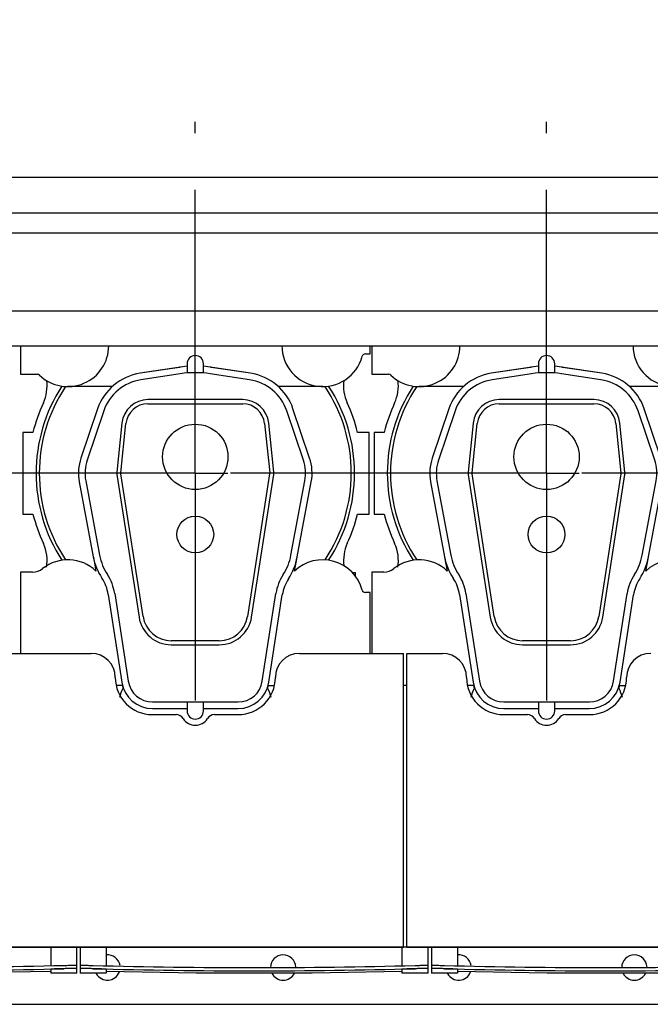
# Model space of a CAD drawing. Header units: millimetres. Extents: x 0 to 841, y 0 to 594.
# Tile 23 of 63: x 511 to 549, y 182 to 243. Entities that reach past the tile are written whole.
import ezdxf
from ezdxf.enums import TextEntityAlignment as Align

# ---------------------------------------------------------------- set-up
doc = ezdxf.new("R2010")
doc.units = ezdxf.units.MM
doc.header["$LTSCALE"] = 46.255
doc.linetypes.add('CENTER', pattern=[0.6, 0.375, -0.075, 0.075, -0.075])
doc.layers.get('0').update_dxf_attribs({"linetype": 'CONTINUOUS'})
for name, color, linetype in [('25007_210700_21_SIMPLE1_A_ABL457', 7, 'CONTINUOUS'), ('25007_210700_21_SIMPLE1_A_ABL462', 7, 'CONTINUOUS'), ('25007_210700_21_SIMPLE1_T1_A_PBL458', 7, 'CONTINUOUS'), ('25007_210700_21_SIMPLE1_T1_A_PBL463', 7, 'CONTINUOUS'), ('25007_210700_21_SIMPLE1_T2_A_PBL461', 7, 'CONTINUOUS'), ('25007_210700_21_SIMPLE1_T2_A_PBL470', 7, 'CONTINUOUS'), ('25087_000000_IMO-2_SKL_PBL456', 7, 'CONTINUOUS'), ('25087_000000_TLKGS_MARKETING_ABL430', 7, 'CONTINUOUS'), ('25087_030000_TLKGS_V_ABL439', 7, 'CONTINUOUS'), ('25087_100000_TLKGS_V_ABL440', 7, 'CONTINUOUS'), ('25087_111000_21_SIMPLE1_A_ABL441', 7, 'CONTINUOUS'), ('25087_111000_21_SIMPLE1_T1_A_PBL442', 7, 'CONTINUOUS'), ('25087_111000_21_SIMPLE1_T2_A_PBL459', 7, 'CONTINUOUS'), ('25087_111000_21_SIMPLE1_T2_A_PBL464', 7, 'CONTINUOUS'), ('25087_111200_24_SIMPLE1_T2_X_PBL454', 7, 'CONTINUOUS'), ('25087_111200_24_SIMPLE1_T3_X_PBL460', 7, 'CONTINUOUS'), ('25087_111200_24_SIMPLE1_T3_X_PBL465', 7, 'CONTINUOUS'), ('25087_111200_24_SIMPLE1_X_ABL443', 7, 'CONTINUOUS'), ('25087_171000_21_SIMPLE1_A_ABL448', 7, 'CONTINUOUS'), ('25087_171000_21_SIMPLE1_T1_A_PBL449', 7, 'CONTINUOUS'), ('25087_200000_TLKGS_V_ABL450', 7, 'CONTINUOUS'), ('25087_700000_TLKGS_V_ABL445', 7, 'CONTINUOUS'), ('25087_727000_27_SIMPLE1_B_ABL446', 7, 'CONTINUOUS'), ('25087_727000_27_SIMPLE1_T1_B_PBL447', 7, 'CONTINUOUS'), ('top_7_VBL429', 7, 'CONTINUOUS')]:
    doc.layers.add(name, color=color, linetype=linetype)
doc.styles.get("Standard").update_dxf_attribs({"font": 'txt', "width": 0.6})
doc.dimstyles.new('DIMSTYLE_2', dxfattribs={"dimtxt": 3.5, "dimasz": 3.5, "dimexe": 1.8, "dimexo": 0, "dimgap": 0.875, "dimtad": 1, "dimdec": 0, "dimlfac": 20, "dimdsep": 46, "dimtxsty": 'Standard', "dimblk": '_FILLED', "dimblk1": '_FILLED', "dimblk2": '_FILLED', "dimcen": 0.09, "dimadec": 0, "dimazin": 0, "dimtp": 2, "dimtm": 2, "dimtfac": 1, "dimtdec": 0, "dimtofl": 0, "dimtmove": 0, "dimatfit": 3, "dimldrblk": '_FILLED', "dimfxl": 1, "dimtolj": 1, "dimarcsym": 0})

# ---------------------------------------------------------------- blocks, each defined once
blk = doc.blocks.new('_FILLED')
at = {"color": 0, "linetype": 'ByBlock'}
blk.add_solid([(0, 0), (-1, 0.167), (-1, -0.167)], dxfattribs=at)
blk = doc.blocks.new('*D4')
at = {"color": 2, "linetype": 'Continuous'}
for p, q in [((466.4, 247.5), (466.4, 290.601)), ((758.097, 220.292), (758.097, 290.601)), ((466.4, 288.8), (612.249, 288.8)), ((758.097, 288.8), (612.249, 288.8))]:
    blk.add_line(p, q, dxfattribs=at)
at = {"color": 2, "linetype": 'Continuous', "xscale": 3.5, "yscale": 3.5, "zscale": 3.5, "rotation": 180}
blk.add_blockref('_FILLED', (466.4, 288.8), dxfattribs=at)
at = {"color": 2, "linetype": 'Continuous', "xscale": 3.5, "yscale": 3.5, "zscale": 3.5}
blk.add_blockref('_FILLED', (758.097, 288.8), dxfattribs=at)
at = {"color": 2, "linetype": 'Continuous', "width": 0.654762}
blk.add_text('5834', height=3.5, dxfattribs=at).set_placement((612.249, 289.675), align=Align.CENTER)
blk = doc.blocks.new('25087_111000_21_SIMPLE1_T1_A_PBL442', base_point=(578.375, 213.938))
at = {"layer": '25087_111000_21_SIMPLE1_T1_A_PBL442', "color": 7, "linetype": 'Continuous'}
for p, q in [((534.45, 186), (534.25, 186)), ((485.175, 182.5), (664.4, 182.5))]:
    blk.add_line(p, q, dxfattribs=at)
for centre, start, end in [((516.125, 184.75), 8.79843, 95.44876), ((526.875, 184.75), 2.40616, 179.0556), ((537.625, 184.75), 8.79843, 95.44876), ((548.375, 184.75), 2.40616, 179.0556), ((516.125, 184.75), 208.1676, 340.08426), ((526.875, 184.75), 206.80405, 333.19585), ((537.625, 184.75), 208.1676, 340.08426), ((548.375, 184.75), 206.80405, 333.19585)]:
    blk.add_arc(centre, 0.775, start, end, dxfattribs=at)
blk = doc.blocks.new('25087_111000_21_SIMPLE1_T2_A_PBL459', base_point=(521.55, 214.681))
at = {"layer": '25087_111000_21_SIMPLE1_T2_A_PBL459', "color": 7, "linetype": 'Continuous'}
for p, q in [((510.95, 217.5), (510.95, 212.5)), ((511.564, 217.5), (510.95, 217.5)), ((532.15, 217.5), (531.436, 217.5)), ((532.15, 212.5), (532.15, 217.5)), ((510.95, 212.5), (511.564, 212.5)), ((531.436, 212.5), (532.15, 212.5)), ((531.301, 208.9), (531.125, 208.9)), ((531.301, 208.688), (531.301, 208.9))]:
    blk.add_line(p, q, dxfattribs=at)
for centre, radius, start, end in [((509.928, 220.347), 2.502, 335.20087, 7.48968), ((533.074, 220.349), 2.505, 172.6385, 204.80488), ((521.5, 215), 10.245, 155.20087, 165.87669), ((521.5, 215), 10.245, 14.12331, 24.80488), ((521.5, 215), 10.245, 194.12331, 204.80442), ((521.5, 215), 10.245, 335.2611, 345.87669), ((509.926, 209.651), 2.505, 350.85272, 24.80442), ((533.098, 209.656), 2.524, 155.25929, 187.45184)]:
    blk.add_arc(centre, radius, start, end, dxfattribs=at)
blk = doc.blocks.new('25087_111000_21_SIMPLE1_T2_A_PBL464', base_point=(543.05, 214.681))
at = {"layer": '25087_111000_21_SIMPLE1_T2_A_PBL464', "color": 7, "linetype": 'Continuous'}
for p, q in [((532.45, 217.5), (532.45, 212.5)), ((533.064, 217.5), (532.45, 217.5)), ((553.65, 217.5), (552.936, 217.5)), ((553.65, 212.5), (553.65, 217.5)), ((532.45, 212.5), (533.064, 212.5)), ((552.936, 212.5), (553.65, 212.5)), ((552.801, 208.9), (552.625, 208.9)), ((552.801, 208.688), (552.801, 208.9))]:
    blk.add_line(p, q, dxfattribs=at)
for centre, radius, start, end in [((531.428, 220.347), 2.502, 335.20087, 7.48968), ((554.574, 220.349), 2.505, 172.6385, 204.80488), ((543, 215), 10.245, 155.20087, 165.87669), ((543, 215), 10.245, 14.12331, 24.80488), ((543, 215), 10.245, 194.12331, 204.80442), ((543, 215), 10.245, 335.2611, 345.87669), ((531.426, 209.651), 2.505, 350.85272, 24.80442), ((554.598, 209.656), 2.524, 155.25929, 187.45184)]:
    blk.add_arc(centre, radius, start, end, dxfattribs=at)
blk = doc.blocks.new('25087_111000_21_SIMPLE1_A_ABL441', base_point=(578.375, 213.938))
at = {"layer": '25087_111000_21_SIMPLE1_T1_A_PBL442'}
blk.add_blockref('25087_111000_21_SIMPLE1_T1_A_PBL442', (578.375, 213.938), dxfattribs=at)
at = {"layer": '25087_111000_21_SIMPLE1_T2_A_PBL459'}
blk.add_blockref('25087_111000_21_SIMPLE1_T2_A_PBL459', (521.55, 214.681), dxfattribs=at)
at = {"layer": '25087_111000_21_SIMPLE1_T2_A_PBL464'}
blk.add_blockref('25087_111000_21_SIMPLE1_T2_A_PBL464', (543.05, 214.681), dxfattribs=at)
blk = doc.blocks.new('25087_111200_24_SIMPLE1_T2_X_PBL454', base_point=(502.525, 185.2))
at = {"layer": '25087_111200_24_SIMPLE1_T2_X_PBL454', "color": 7, "linetype": 'Continuous'}
for p, q in [((492.95, 186), (492.95, 184.851)), ((494.55, 186), (494.55, 184.824)), ((512.65, 186), (512.65, 184.867)), ((514.25, 184.4), (514.25, 186)), ((490.8, 184.881), (490.8, 184.55)), ((490.8, 184.55), (492.95, 184.513)), ((491.6, 184.88), (493.75, 184.834)), ((493.75, 184.634), (491.6, 184.68)), ((492.95, 184.631), (492.95, 184.4)), ((494.55, 184.4), (492.95, 184.4)), ((494.55, 184.6), (494.55, 184.4)), ((512.65, 184.643), (512.65, 184.4)), ((514.25, 184.4), (512.65, 184.4)), ((513.45, 184.88), (513.5, 184.881)), ((513.5, 184.681), (513.45, 184.68)), ((514.25, 184.681), (514.25, 184.681))]:
    blk.add_line(p, q, dxfattribs=at)
blk.add_lwpolyline([(494.55, 184.486), (498.613, 184.417), (506.436, 184.417), (512.65, 184.523)], dxfattribs=at)
for radius, start, end in [(458.379, 268.9031, 271.36573), (458.579, 268.90358, 271.36514)]:
    blk.add_arc((502.525, 643.129), radius, start, end, dxfattribs=at)
for points, knots in [([(490.8, 184.881), (490.8, 184.883), (490.808, 184.883), (490.817, 184.885), (490.837, 184.886), (490.863, 184.887), (490.897, 184.888), (490.954, 184.888), (491.042, 184.889), (491.161, 184.888), (491.298, 184.886), (491.446, 184.884), (491.548, 184.881), (491.6, 184.88)], [0, 0, 0, 0, 0.005256, 0.019762, 0.04364, 0.0767, 0.118639, 0.16906, 0.293342, 0.444782, 0.617561, 0.805036, 1, 1, 1, 1]), ([(491.6, 184.68), (491.548, 184.681), (491.446, 184.684), (491.298, 184.686), (491.161, 184.688), (491.042, 184.688), (490.954, 184.688), (490.897, 184.687), (490.863, 184.687), (490.837, 184.686), (490.817, 184.685), (490.808, 184.683), (490.8, 184.682), (490.8, 184.681)], [0, 0, 0, 0, 0.194964, 0.382438, 0.555218, 0.706658, 0.83094, 0.881361, 0.9233, 0.95636, 0.980238, 0.994744, 1, 1, 1, 1]), ([(493.75, 184.634), (493.698, 184.635), (493.596, 184.637), (493.448, 184.638), (493.311, 184.639), (493.192, 184.64), (493.104, 184.639), (493.047, 184.638), (493.013, 184.637), (492.987, 184.636), (492.967, 184.635), (492.958, 184.633), (492.95, 184.632), (492.95, 184.631)], [0, 0, 0, 0, 0.194959, 0.382428, 0.5552, 0.706633, 0.830911, 0.881332, 0.923273, 0.956337, 0.980221, 0.994735, 1, 1, 1, 1]), ([(494.55, 184.6), (494.55, 184.602), (494.542, 184.603), (494.533, 184.605), (494.513, 184.607), (494.487, 184.609), (494.453, 184.611), (494.396, 184.614), (494.308, 184.618), (494.189, 184.623), (494.052, 184.627), (493.904, 184.631), (493.802, 184.633), (493.75, 184.634)], [0, 0, 0, 0, 0.00534, 0.01993, 0.043881, 0.077002, 0.118985, 0.169434, 0.29372, 0.445107, 0.617793, 0.805154, 1, 1, 1, 1]), ([(513.45, 184.68), (513.398, 184.679), (513.296, 184.676), (513.148, 184.672), (513.011, 184.667), (512.892, 184.662), (512.804, 184.657), (512.747, 184.654), (512.713, 184.652), (512.687, 184.649), (512.667, 184.647), (512.658, 184.645), (512.65, 184.644), (512.65, 184.643)], [0, 0, 0, 0, 0.194822, 0.382164, 0.554836, 0.706219, 0.830512, 0.880967, 0.922958, 0.956088, 0.98005, 0.994651, 1, 1, 1, 1]), ([(514.25, 184.681), (514.25, 184.683), (514.242, 184.683), (514.233, 184.685), (514.212, 184.686), (514.186, 184.687), (514.152, 184.687), (514.095, 184.688), (514.008, 184.688), (513.888, 184.688), (513.752, 184.686), (513.604, 184.684), (513.502, 184.681), (513.45, 184.68)], [0, 0, 0, 0, 0.005495, 0.020225, 0.04429, 0.077497, 0.119544, 0.170033, 0.294337, 0.445662, 0.618214, 0.805383, 1, 1, 1, 1]), ([(513.5, 184.881), (513.549, 184.883), (513.644, 184.885), (513.783, 184.887), (513.911, 184.889), (514.024, 184.889), (514.105, 184.889), (514.159, 184.888), (514.191, 184.888), (514.215, 184.887), (514.234, 184.886), (514.243, 184.884), (514.25, 184.884), (514.25, 184.882)], [0, 0, 0, 0, 0.194963, 0.382436, 0.555214, 0.706654, 0.830935, 0.881356, 0.923295, 0.956355, 0.980233, 0.99474, 1, 1, 1, 1]), ([(514.25, 184.682), (514.25, 184.683), (514.243, 184.684), (514.234, 184.686), (514.215, 184.686), (514.191, 184.688), (514.159, 184.688), (514.105, 184.689), (514.024, 184.689), (513.911, 184.688), (513.783, 184.687), (513.644, 184.685), (513.549, 184.682), (513.5, 184.681)], [0, 0, 0, 0, 0.005259, 0.019767, 0.043645, 0.076705, 0.118644, 0.169065, 0.293346, 0.444785, 0.617563, 0.805037, 1, 1, 1, 1])]:
    blk.add_open_spline(points, degree=3, knots=knots, dxfattribs=at)
blk = doc.blocks.new('25087_111200_24_SIMPLE1_T3_X_PBL460', base_point=(525.1, 185.2))
at = {"layer": '25087_111200_24_SIMPLE1_T3_X_PBL460', "color": 7, "linetype": 'Continuous'}
for p, q in [((514.45, 186), (514.45, 184.4)), ((516.05, 186), (516.05, 184.863)), ((534.15, 186), (534.15, 184.863)), ((535.75, 184.4), (535.75, 186)), ((514.45, 184.681), (514.45, 184.681)), ((516.05, 184.4), (514.45, 184.4)), ((515.2, 184.88), (515.25, 184.878)), ((515.25, 184.678), (515.2, 184.679)), ((516.05, 184.639), (516.05, 184.4)), ((534.15, 184.639), (534.15, 184.4)), ((535.75, 184.4), (534.15, 184.4)), ((534.95, 184.878), (535, 184.88)), ((535, 184.679), (534.95, 184.678)), ((535.75, 184.681), (535.75, 184.681))]:
    blk.add_line(p, q, dxfattribs=at)
blk.add_lwpolyline([(516.05, 184.52), (521.547, 184.417), (528.653, 184.417), (534.15, 184.52)], dxfattribs=at)
for radius, start, end in [(378.214, 268.50765, 271.49235), (378.414, 268.50844, 271.49156)]:
    blk.add_arc((525.1, 562.964), radius, start, end, dxfattribs=at)
for points, knots in [([(514.45, 184.882), (514.45, 184.884), (514.457, 184.884), (514.466, 184.886), (514.485, 184.886), (514.509, 184.887), (514.541, 184.888), (514.595, 184.889), (514.676, 184.889), (514.789, 184.888), (514.917, 184.886), (515.056, 184.883), (515.151, 184.881), (515.2, 184.88)], [0, 0, 0, 0, 0.005255, 0.019758, 0.043633, 0.076691, 0.118629, 0.16905, 0.293333, 0.444777, 0.617559, 0.805035, 1, 1, 1, 1]), ([(515.2, 184.679), (515.151, 184.681), (515.056, 184.683), (514.917, 184.686), (514.789, 184.688), (514.676, 184.689), (514.595, 184.689), (514.541, 184.688), (514.509, 184.687), (514.485, 184.686), (514.466, 184.686), (514.457, 184.684), (514.45, 184.683), (514.45, 184.682)], [0, 0, 0, 0, 0.194964, 0.38244, 0.555223, 0.706666, 0.83095, 0.881371, 0.92331, 0.956368, 0.980242, 0.994746, 1, 1, 1, 1]), ([(515.25, 184.678), (515.198, 184.68), (515.096, 184.682), (514.948, 184.685), (514.812, 184.687), (514.692, 184.688), (514.605, 184.688), (514.548, 184.687), (514.514, 184.687), (514.488, 184.685), (514.467, 184.685), (514.458, 184.683), (514.45, 184.682), (514.45, 184.681)], [0, 0, 0, 0, 0.194623, 0.381798, 0.554357, 0.705687, 0.829993, 0.880481, 0.922526, 0.95573, 0.979789, 0.994513, 1, 1, 1, 1]), ([(516.05, 184.639), (516.05, 184.641), (516.042, 184.642), (516.033, 184.644), (516.013, 184.646), (515.987, 184.648), (515.953, 184.651), (515.896, 184.654), (515.808, 184.659), (515.689, 184.664), (515.552, 184.669), (515.404, 184.674), (515.302, 184.677), (515.25, 184.678)], [0, 0, 0, 0, 0.005353, 0.019958, 0.043924, 0.077058, 0.119053, 0.169511, 0.293806, 0.445188, 0.617855, 0.805188, 1, 1, 1, 1]), ([(534.95, 184.678), (534.898, 184.677), (534.796, 184.674), (534.648, 184.669), (534.511, 184.664), (534.392, 184.659), (534.304, 184.654), (534.247, 184.651), (534.213, 184.648), (534.187, 184.646), (534.167, 184.644), (534.158, 184.642), (534.15, 184.641), (534.15, 184.639)], [0, 0, 0, 0, 0.194812, 0.382145, 0.554812, 0.706194, 0.830489, 0.880947, 0.922942, 0.956076, 0.980042, 0.994647, 1, 1, 1, 1]), ([(535.75, 184.681), (535.75, 184.682), (535.742, 184.683), (535.733, 184.685), (535.712, 184.685), (535.686, 184.687), (535.652, 184.687), (535.595, 184.688), (535.508, 184.688), (535.388, 184.687), (535.252, 184.685), (535.104, 184.682), (535.002, 184.68), (534.95, 184.678)], [0, 0, 0, 0, 0.005487, 0.020211, 0.04427, 0.077474, 0.119519, 0.170007, 0.294313, 0.445643, 0.618202, 0.805377, 1, 1, 1, 1]), ([(535, 184.88), (535.049, 184.881), (535.144, 184.883), (535.283, 184.886), (535.411, 184.888), (535.524, 184.889), (535.605, 184.889), (535.659, 184.888), (535.691, 184.887), (535.715, 184.886), (535.734, 184.886), (535.743, 184.884), (535.75, 184.884), (535.75, 184.882)], [0, 0, 0, 0, 0.194964, 0.38244, 0.555222, 0.706666, 0.83095, 0.881371, 0.923309, 0.956367, 0.980242, 0.994745, 1, 1, 1, 1]), ([(535.746, 184.684), (535.737, 184.685), (535.711, 184.687), (535.63, 184.689), (535.48, 184.688), (535.257, 184.686), (535.09, 184.682), (535, 184.679)], [0, 0, 0, 0, 0.03599, 0.104167, 0.327214, 0.63967, 1, 1, 1, 1]), ([(535.75, 184.682), (535.75, 184.683), (535.748, 184.683), (535.747, 184.684), (535.746, 184.684)], [0, 0, 0, 0, 0.29739, 1, 1, 1, 1])]:
    blk.add_open_spline(points, degree=3, knots=knots, dxfattribs=at)
blk = doc.blocks.new('25087_111200_24_SIMPLE1_T3_X_PBL465', base_point=(546.6, 185.2))
at = {"layer": '25087_111200_24_SIMPLE1_T3_X_PBL465', "color": 7, "linetype": 'Continuous'}
for p, q in [((535.95, 186), (535.95, 184.4)), ((537.55, 186), (537.55, 184.863)), ((555.65, 186), (555.65, 184.863)), ((557.25, 184.4), (557.25, 186)), ((535.95, 184.681), (535.95, 184.681)), ((537.55, 184.4), (535.95, 184.4)), ((536.7, 184.88), (536.75, 184.878)), ((536.75, 184.678), (536.7, 184.679)), ((537.55, 184.639), (537.55, 184.4)), ((555.65, 184.639), (555.65, 184.4)), ((557.25, 184.4), (555.65, 184.4)), ((556.45, 184.878), (556.5, 184.88)), ((556.5, 184.679), (556.45, 184.678)), ((557.25, 184.681), (557.25, 184.681))]:
    blk.add_line(p, q, dxfattribs=at)
blk.add_lwpolyline([(537.55, 184.52), (543.047, 184.417), (550.153, 184.417), (555.65, 184.52)], dxfattribs=at)
for radius, start, end in [(378.214, 268.50765, 271.49235), (378.414, 268.50844, 271.49156)]:
    blk.add_arc((546.6, 562.964), radius, start, end, dxfattribs=at)
for points, knots in [([(535.95, 184.882), (535.95, 184.884), (535.957, 184.884), (535.966, 184.886), (535.985, 184.886), (536.009, 184.887), (536.041, 184.888), (536.095, 184.889), (536.176, 184.889), (536.289, 184.888), (536.417, 184.886), (536.556, 184.883), (536.651, 184.881), (536.7, 184.88)], [0, 0, 0, 0, 0.005255, 0.019758, 0.043633, 0.076691, 0.118629, 0.16905, 0.293333, 0.444777, 0.617559, 0.805035, 1, 1, 1, 1]), ([(536.7, 184.679), (536.651, 184.681), (536.556, 184.683), (536.417, 184.686), (536.289, 184.688), (536.176, 184.689), (536.095, 184.689), (536.041, 184.688), (536.009, 184.687), (535.985, 184.686), (535.966, 184.686), (535.957, 184.684), (535.95, 184.683), (535.95, 184.682)], [0, 0, 0, 0, 0.194964, 0.38244, 0.555223, 0.706666, 0.83095, 0.881371, 0.92331, 0.956368, 0.980242, 0.994746, 1, 1, 1, 1]), ([(536.75, 184.678), (536.698, 184.68), (536.596, 184.682), (536.448, 184.685), (536.312, 184.687), (536.192, 184.688), (536.105, 184.688), (536.048, 184.687), (536.014, 184.687), (535.988, 184.685), (535.967, 184.685), (535.958, 184.683), (535.95, 184.682), (535.95, 184.681)], [0, 0, 0, 0, 0.194623, 0.381798, 0.554357, 0.705687, 0.829993, 0.880481, 0.922526, 0.95573, 0.979789, 0.994513, 1, 1, 1, 1]), ([(537.55, 184.639), (537.55, 184.641), (537.542, 184.642), (537.533, 184.644), (537.513, 184.646), (537.487, 184.648), (537.453, 184.651), (537.396, 184.654), (537.308, 184.659), (537.189, 184.664), (537.052, 184.669), (536.904, 184.674), (536.802, 184.677), (536.75, 184.678)], [0, 0, 0, 0, 0.005353, 0.019958, 0.043924, 0.077058, 0.119053, 0.169511, 0.293806, 0.445188, 0.617855, 0.805188, 1, 1, 1, 1]), ([(556.45, 184.678), (556.398, 184.677), (556.296, 184.674), (556.148, 184.669), (556.011, 184.664), (555.892, 184.659), (555.804, 184.654), (555.747, 184.651), (555.713, 184.648), (555.687, 184.646), (555.667, 184.644), (555.658, 184.642), (555.65, 184.641), (555.65, 184.639)], [0, 0, 0, 0, 0.194812, 0.382145, 0.554812, 0.706194, 0.830489, 0.880947, 0.922942, 0.956076, 0.980042, 0.994647, 1, 1, 1, 1]), ([(557.25, 184.681), (557.25, 184.682), (557.242, 184.683), (557.233, 184.685), (557.212, 184.685), (557.186, 184.687), (557.152, 184.687), (557.095, 184.688), (557.008, 184.688), (556.888, 184.687), (556.752, 184.685), (556.604, 184.682), (556.502, 184.68), (556.45, 184.678)], [0, 0, 0, 0, 0.005487, 0.020211, 0.04427, 0.077474, 0.119519, 0.170007, 0.294313, 0.445643, 0.618202, 0.805377, 1, 1, 1, 1]), ([(556.5, 184.88), (556.549, 184.881), (556.644, 184.883), (556.783, 184.886), (556.911, 184.888), (557.024, 184.889), (557.105, 184.889), (557.159, 184.888), (557.191, 184.887), (557.215, 184.886), (557.234, 184.886), (557.243, 184.884), (557.25, 184.884), (557.25, 184.882)], [0, 0, 0, 0, 0.194964, 0.38244, 0.555222, 0.706666, 0.83095, 0.881371, 0.923309, 0.956367, 0.980242, 0.994745, 1, 1, 1, 1]), ([(557.246, 184.684), (557.237, 184.685), (557.211, 184.687), (557.13, 184.689), (556.98, 184.688), (556.757, 184.686), (556.59, 184.682), (556.5, 184.679)], [0, 0, 0, 0, 0.03599, 0.104167, 0.327214, 0.63967, 1, 1, 1, 1]), ([(557.25, 184.682), (557.25, 184.683), (557.248, 184.683), (557.247, 184.684), (557.246, 184.684)], [0, 0, 0, 0, 0.29739, 1, 1, 1, 1])]:
    blk.add_open_spline(points, degree=3, knots=knots, dxfattribs=at)
blk = doc.blocks.new('25087_111200_24_SIMPLE1_X_ABL443', base_point=(579.212, 192.95))
at = {"layer": '25087_111200_24_SIMPLE1_T2_X_PBL454'}
blk.add_blockref('25087_111200_24_SIMPLE1_T2_X_PBL454', (502.525, 185.2), dxfattribs=at)
at = {"layer": '25087_111200_24_SIMPLE1_T3_X_PBL460'}
blk.add_blockref('25087_111200_24_SIMPLE1_T3_X_PBL460', (525.1, 185.2), dxfattribs=at)
at = {"layer": '25087_111200_24_SIMPLE1_T3_X_PBL465'}
blk.add_blockref('25087_111200_24_SIMPLE1_T3_X_PBL465', (546.6, 185.2), dxfattribs=at)
blk = doc.blocks.new('25087_171000_21_SIMPLE1_T1_A_PBL449', base_point=(577.375, 197.512))
at = {"layer": '25087_171000_21_SIMPLE1_T1_A_PBL449', "color": 7, "linetype": 'Continuous'}
for p, q in [((506.375, 203.975), (515.125, 203.975)), ((527.875, 203.975), (534.25, 203.975)), ((534.25, 186), (534.25, 203.975)), ((534.45, 186), (534.45, 203.975)), ((534.45, 203.975), (536.625, 203.975)), ((518.875, 200.225), (520.332, 200.225)), ((522.668, 200.225), (524.125, 200.225)), ((540.375, 200.225), (541.832, 200.225)), ((544.168, 200.225), (545.625, 200.225)), ((534.25, 186), (488.65, 186)), ((488.65, 186), (534.25, 186)), ((577.25, 186), (534.45, 186)), ((534.45, 186), (577.25, 186))]:
    blk.add_line(p, q, dxfattribs=at)
for centre, radius, start, end in [((515.125, 202.5), 1.475, 0, 90), ((527.875, 202.5), 1.475, 90, 180), ((536.625, 202.5), 1.475, 0, 90), ((549.375, 202.5), 1.475, 90, 180), ((518.875, 202.5), 2.275, 180, 270), ((524.125, 202.5), 2.275, 270, 360), ((540.375, 202.5), 2.275, 180, 270), ((545.625, 202.5), 2.275, 270, 360), ((520.332, 199.725), 0.5, 31.82137, 90), ((522.668, 199.725), 0.5, 90, 148.17863), ((541.832, 199.725), 0.5, 31.82137, 90), ((544.168, 199.725), 0.5, 90, 148.17863), ((521.5, 200.45), 0.875, 211.82137, 328.17863), ((543, 200.45), 0.875, 211.82137, 328.17863)]:
    blk.add_arc(centre, radius, start, end, dxfattribs=at)
blk = doc.blocks.new('25087_171000_21_SIMPLE1_A_ABL448', base_point=(577.375, 197.262))
at = {"layer": '25087_171000_21_SIMPLE1_T1_A_PBL449'}
blk.add_blockref('25087_171000_21_SIMPLE1_T1_A_PBL449', (577.375, 197.512), dxfattribs=at)
blk = doc.blocks.new('25087_100000_TLKGS_V_ABL440', base_point=(579.425, 212.562))
at = {"layer": '25087_111000_21_SIMPLE1_A_ABL441'}
blk.add_blockref('25087_111000_21_SIMPLE1_A_ABL441', (578.375, 213.938), dxfattribs=at)
at = {"layer": '25087_111200_24_SIMPLE1_X_ABL443'}
blk.add_blockref('25087_111200_24_SIMPLE1_X_ABL443', (579.212, 192.95), dxfattribs=at)
at = {"layer": '25087_171000_21_SIMPLE1_A_ABL448'}
blk.add_blockref('25087_171000_21_SIMPLE1_A_ABL448', (577.375, 197.262), dxfattribs=at)
blk = doc.blocks.new('25087_727000_27_SIMPLE1_T1_B_PBL447', base_point=(609.782, 249.476))
at = {"layer": '25087_727000_27_SIMPLE1_T1_B_PBL447', "color": 7, "linetype": 'Continuous'}
for p, q in [((485.4, 233.115), (662.568, 233.115)), ((485.4, 230.934), (662.568, 230.934)), ((485.4, 229.713), (662.568, 229.713)), ((662.568, 224.918), (487.65, 224.918)), ((487.65, 222.802), (663.075, 222.802))]:
    blk.add_line(p, q, dxfattribs=at)
blk = doc.blocks.new('25087_727000_27_SIMPLE1_B_ABL446', base_point=(609.782, 249.476))
at = {"layer": '25087_727000_27_SIMPLE1_T1_B_PBL447'}
blk.add_blockref('25087_727000_27_SIMPLE1_T1_B_PBL447', (609.782, 249.476), dxfattribs=at)
blk = doc.blocks.new('25087_700000_TLKGS_V_ABL445', base_point=(609.782, 249.476))
at = {"layer": '25087_727000_27_SIMPLE1_B_ABL446'}
blk.add_blockref('25087_727000_27_SIMPLE1_B_ABL446', (609.782, 249.476), dxfattribs=at)
blk = doc.blocks.new('25007_210700_21_SIMPLE1_T1_A_PBL458', base_point=(521.5, 213.025))
at = {"layer": '25007_210700_21_SIMPLE1_T1_A_PBL458', "color": 7, "linetype": 'Continuous'}
for p, q in [((510.8, 222.802), (510.8, 221.05)), ((532.2, 222.3), (532.2, 222.802)), ((531.908, 222.3), (532.2, 222.3)), ((520.523, 221.477), (518.12, 221.114)), ((524.88, 221.114), (522.477, 221.477)), ((510.8, 221.05), (511.833, 221.05)), ((516.409, 220.3), (513.7, 220.3)), ((529.3, 220.3), (526.591, 220.3)), ((515.263, 209.854), (515.421, 209.014)), ((527.579, 209.014), (527.737, 209.854)), ((510.8, 208.95), (510.8, 203.975)), ((511.535, 208.95), (510.8, 208.95)), ((532.2, 207.7), (531.908, 207.7)), ((532.2, 203.975), (532.2, 207.7)), ((517.035, 202), (516.657, 202)), ((517.035, 202), (517.061, 201.827)), ((525.939, 201.827), (525.965, 202)), ((525.965, 202), (526.343, 202))]:
    blk.add_line(p, q, dxfattribs=at)
for centre, radius, start, end in [((513.7, 222.8), 2.5, 226.23826, 0.03673), ((529.3, 222.8), 2.5, 179.81606, 344.97389), ((531.908, 222.1), 0.2, 90, 164.97389), ((521.5, 215), 6.55, 98.176, 98.57538), ((521.5, 215), 6.55, 81.42462, 81.824), ((511.833, 220.85), 0.2, 46.23826, 90), ((521.5, 215), 9.747, 146.8737, 213.1263), ((521.5, 215), 9.55, 146.26282, 213.73718), ((521.5, 215), 9.55, 326.26282, 33.73718), ((521.5, 215), 9.747, 326.8737, 33.1263), ((513.7, 207.2), 2.5, 46.51027, 128.21321), ((529.3, 207.2), 2.5, 15.02611, 133.48973), ((511.535, 209.95), 1, 270, 308.21321), ((531.908, 207.9), 0.2, 195.02611, 270), ((519.15, 200.75), 2.35, 152.71328, 166.99029), ((523.85, 200.75), 2.35, 13.00971, 27.28672)]:
    blk.add_arc(centre, radius, start, end, dxfattribs=at)
blk = doc.blocks.new('25007_210700_21_SIMPLE1_T2_A_PBL461', base_point=(521.5, 211.075))
at = {"layer": '25007_210700_21_SIMPLE1_T2_A_PBL461', "color": 7, "linetype": 'Continuous'}
for p, q in [((521, 221.545), (518.12, 221.114)), ((521, 221.7), (521, 221.13)), ((522, 221.13), (522, 221.7)), ((524.88, 221.114), (522, 221.545)), ((520.583, 221.081), (518.175, 220.718)), ((524.825, 220.718), (522.417, 221.081)), ((524.4, 219.5), (518.6, 219.5)), ((515.521, 218.941), (514.503, 215.929)), ((515.9, 218.813), (514.882, 215.801)), ((518.6, 219.25), (524.4, 219.25)), ((528.118, 215.801), (527.1, 218.813)), ((528.497, 215.929), (527.479, 218.941)), ((517.008, 218.064), (516.699, 215.057)), ((516.948, 215.031), (517.257, 218.038)), ((525.743, 218.038), (526.052, 215.031)), ((526.301, 215.057), (525.992, 218.064)), ((514.793, 214.541), (515.645, 209.978)), ((516.703, 214.915), (518.055, 206.194)), ((518.302, 206.232), (516.95, 214.953)), ((526.05, 214.953), (524.698, 206.232)), ((524.945, 206.194), (526.297, 214.915)), ((527.355, 209.978), (528.207, 214.541)), ((514.399, 214.467), (515.258, 209.874)), ((527.742, 209.874), (528.601, 214.467)), ((516.17, 207.583), (517.002, 202.209)), ((516.565, 207.644), (517.398, 202.27)), ((525.602, 202.27), (526.435, 207.644)), ((525.998, 202.209), (526.826, 207.554)), ((522.969, 204.75), (520.031, 204.75)), ((520.031, 204.5), (522.969, 204.5)), ((518.88, 201), (524.12, 201)), ((521, 201), (521, 200.45)), ((522, 200.45), (522, 201)), ((518.88, 200.6), (521, 200.6)), ((522, 200.6), (524.12, 200.6))]:
    blk.add_line(p, q, dxfattribs=at)
for centre, radius in [((521.5, 216), 2), ((521.5, 211.25), 1.125)]:
    blk.add_circle(centre, radius, dxfattribs=at)
for centre, radius, start, end in [((521.5, 221.7), 0.5, 0, 180), ((521.5, 215), 6.15, 81.42462, 98.57538), ((518.6, 217.9), 3.25, 98.5, 161.31881), ((518.6, 217.9), 2.85, 98.57538, 161.31881), ((524.4, 217.9), 2.85, 18.68119, 81.42462), ((524.4, 217.9), 3.25, 18.68119, 81.5), ((518.6, 217.9), 1.6, 90, 174.12748), ((524.4, 217.9), 1.6, 5.87252, 90), ((518.6, 217.9), 1.35, 90, 174.12748), ((524.4, 217.9), 1.35, 5.87252, 90), ((517.25, 215), 2.9, 161.31881, 190.586), ((517.25, 215), 2.5, 161.31881, 190.58621), ((525.75, 215), 2.5, 349.41379, 18.68119), ((525.75, 215), 2.9, 349.414, 18.68119), ((517.25, 215), 0.554, 174.12748, 188.81041), ((517.25, 215), 0.304, 174.12748, 188.81041), ((525.75, 215), 0.304, 351.18959, 5.87252), ((525.75, 215), 0.554, 351.18959, 5.87252), ((518.694, 210.516), 3.496, 190.586, 213.58336), ((518.84, 210.575), 3.25, 190.58621, 213.28949), ((524.16, 210.575), 3.25, 326.71051, 349.41379), ((524.154, 210.544), 3.65, 326.73424, 349.414), ((513.7, 207.2), 2.499, 8.81041, 33.58336), ((513.7, 207.2), 2.899, 8.81041, 33.28949), ((529.3, 207.2), 2.899, 146.71051, 171.18959), ((529.297, 207.171), 2.5, 146.73424, 171.18959), ((520.031, 206.5), 2, 188.81041, 270), ((520.031, 206.5), 1.75, 188.81041, 270), ((522.969, 206.5), 1.75, 270, 351.18959), ((522.969, 206.5), 2, 270, 351.18959), ((518.88, 202.5), 1.9, 188.81041, 270), ((518.88, 202.5), 1.5, 188.81041, 270), ((524.12, 202.5), 1.5, 270, 351.18959), ((524.12, 202.5), 1.9, 270, 351.18959), ((521.5, 200.45), 0.5, 180, 360)]:
    blk.add_arc(centre, radius, start, end, dxfattribs=at)
blk = doc.blocks.new('25007_210700_21_SIMPLE1_A_ABL457', base_point=(521.5, 212.875))
at = {"layer": '25007_210700_21_SIMPLE1_T1_A_PBL458'}
blk.add_blockref('25007_210700_21_SIMPLE1_T1_A_PBL458', (521.5, 213.025), dxfattribs=at)
at = {"layer": '25007_210700_21_SIMPLE1_T2_A_PBL461'}
blk.add_blockref('25007_210700_21_SIMPLE1_T2_A_PBL461', (521.5, 211.075), dxfattribs=at)
blk = doc.blocks.new('25007_210700_21_SIMPLE1_T1_A_PBL463', base_point=(543, 213.025))
at = {"layer": '25007_210700_21_SIMPLE1_T1_A_PBL463', "color": 7, "linetype": 'Continuous'}
for p, q in [((532.3, 222.802), (532.3, 221.05)), ((553.7, 222.3), (553.7, 222.802)), ((553.408, 222.3), (553.7, 222.3)), ((542.023, 221.477), (539.62, 221.114)), ((546.38, 221.114), (543.977, 221.477)), ((532.3, 221.05), (533.333, 221.05)), ((537.909, 220.3), (535.2, 220.3)), ((550.8, 220.3), (548.091, 220.3)), ((536.763, 209.854), (536.921, 209.014)), ((549.079, 209.014), (549.237, 209.854)), ((532.3, 208.95), (532.3, 203.975)), ((533.035, 208.95), (532.3, 208.95)), ((553.7, 207.7), (553.408, 207.7)), ((553.7, 203.975), (553.7, 207.7)), ((534.45, 202), (534.25, 202)), ((538.535, 202), (538.157, 202)), ((538.535, 202), (538.561, 201.827)), ((547.439, 201.827), (547.465, 202)), ((547.465, 202), (547.843, 202))]:
    blk.add_line(p, q, dxfattribs=at)
for centre, radius, start, end in [((535.2, 222.8), 2.5, 226.23826, 0.03673), ((550.8, 222.8), 2.5, 179.81606, 344.97389), ((553.408, 222.1), 0.2, 90, 164.97389), ((543, 215), 6.55, 98.176, 98.57538), ((543, 215), 6.55, 81.42462, 81.824), ((533.333, 220.85), 0.2, 46.23826, 90), ((543, 215), 9.747, 146.8737, 213.1263), ((543, 215), 9.55, 146.26282, 213.73718), ((543, 215), 9.55, 326.26282, 33.73718), ((543, 215), 9.747, 326.8737, 33.1263), ((535.2, 207.2), 2.5, 46.51027, 128.21321), ((550.8, 207.2), 2.5, 15.02611, 133.48973), ((533.035, 209.95), 1, 270, 308.21321), ((553.408, 207.9), 0.2, 195.02611, 270), ((540.65, 200.75), 2.35, 152.71328, 166.99029), ((545.35, 200.75), 2.35, 13.00971, 27.28672)]:
    blk.add_arc(centre, radius, start, end, dxfattribs=at)
blk = doc.blocks.new('25007_210700_21_SIMPLE1_T2_A_PBL470', base_point=(543, 211.075))
at = {"layer": '25007_210700_21_SIMPLE1_T2_A_PBL470', "color": 7, "linetype": 'Continuous'}
for p, q in [((542.5, 221.545), (539.62, 221.114)), ((542.5, 221.7), (542.5, 221.13)), ((543.5, 221.13), (543.5, 221.7)), ((546.38, 221.114), (543.5, 221.545)), ((542.083, 221.081), (539.675, 220.718)), ((546.325, 220.718), (543.917, 221.081)), ((545.9, 219.5), (540.1, 219.5)), ((537.021, 218.941), (536.003, 215.929)), ((537.4, 218.813), (536.382, 215.801)), ((540.1, 219.25), (545.9, 219.25)), ((549.618, 215.801), (548.6, 218.813)), ((549.997, 215.929), (548.979, 218.941)), ((538.508, 218.064), (538.199, 215.057)), ((538.448, 215.031), (538.757, 218.038)), ((547.243, 218.038), (547.552, 215.031)), ((547.801, 215.057), (547.492, 218.064)), ((536.293, 214.541), (537.145, 209.978)), ((538.203, 214.915), (539.555, 206.194)), ((539.802, 206.232), (538.45, 214.953)), ((547.55, 214.953), (546.198, 206.232)), ((546.445, 206.194), (547.797, 214.915)), ((548.855, 209.978), (549.707, 214.541)), ((535.899, 214.467), (536.758, 209.874)), ((549.242, 209.874), (550.101, 214.467)), ((537.67, 207.583), (538.502, 202.209)), ((538.065, 207.644), (538.898, 202.27)), ((547.102, 202.27), (547.935, 207.644)), ((547.498, 202.209), (548.326, 207.554)), ((544.469, 204.75), (541.531, 204.75)), ((541.531, 204.5), (544.469, 204.5)), ((540.38, 201), (545.62, 201)), ((542.5, 201), (542.5, 200.45)), ((543.5, 200.45), (543.5, 201)), ((540.38, 200.6), (542.5, 200.6)), ((543.5, 200.6), (545.62, 200.6))]:
    blk.add_line(p, q, dxfattribs=at)
for centre, radius in [((543, 216), 2), ((543, 211.25), 1.125)]:
    blk.add_circle(centre, radius, dxfattribs=at)
for centre, radius, start, end in [((543, 221.7), 0.5, 0, 180), ((543, 215), 6.15, 81.42462, 98.57538), ((540.1, 217.9), 3.25, 98.5, 161.31881), ((540.1, 217.9), 2.85, 98.57538, 161.31881), ((545.9, 217.9), 2.85, 18.68119, 81.42462), ((545.9, 217.9), 3.25, 18.68119, 81.5), ((540.1, 217.9), 1.6, 90, 174.12748), ((545.9, 217.9), 1.6, 5.87252, 90), ((540.1, 217.9), 1.35, 90, 174.12748), ((545.9, 217.9), 1.35, 5.87252, 90), ((538.75, 215), 2.9, 161.31881, 190.586), ((538.75, 215), 2.5, 161.31881, 190.58621), ((547.25, 215), 2.5, 349.41379, 18.68119), ((547.25, 215), 2.9, 349.414, 18.68119), ((538.75, 215), 0.554, 174.12748, 188.81041), ((538.75, 215), 0.304, 174.12748, 188.81041), ((547.25, 215), 0.304, 351.18959, 5.87252), ((547.25, 215), 0.554, 351.18959, 5.87252), ((540.194, 210.516), 3.496, 190.586, 213.58336), ((540.34, 210.575), 3.25, 190.58621, 213.28949), ((545.66, 210.575), 3.25, 326.71051, 349.41379), ((545.654, 210.544), 3.65, 326.73424, 349.414), ((535.2, 207.2), 2.499, 8.81041, 33.58336), ((535.2, 207.2), 2.899, 8.81041, 33.28949), ((550.8, 207.2), 2.899, 146.71051, 171.18959), ((550.797, 207.171), 2.5, 146.73424, 171.18959), ((541.531, 206.5), 2, 188.81041, 270), ((541.531, 206.5), 1.75, 188.81041, 270), ((544.469, 206.5), 1.75, 270, 351.18959), ((544.469, 206.5), 2, 270, 351.18959), ((540.38, 202.5), 1.9, 188.81041, 270), ((540.38, 202.5), 1.5, 188.81041, 270), ((545.62, 202.5), 1.5, 270, 351.18959), ((545.62, 202.5), 1.9, 270, 351.18959), ((543, 200.45), 0.5, 180, 360)]:
    blk.add_arc(centre, radius, start, end, dxfattribs=at)
blk = doc.blocks.new('25007_210700_21_SIMPLE1_A_ABL462', base_point=(543, 212.875))
at = {"layer": '25007_210700_21_SIMPLE1_T1_A_PBL463'}
blk.add_blockref('25007_210700_21_SIMPLE1_T1_A_PBL463', (543, 213.025), dxfattribs=at)
at = {"layer": '25007_210700_21_SIMPLE1_T2_A_PBL470'}
blk.add_blockref('25007_210700_21_SIMPLE1_T2_A_PBL470', (543, 211.075), dxfattribs=at)
blk = doc.blocks.new('25087_200000_TLKGS_V_ABL450', base_point=(575.25, 212.875))
at = {"layer": '25007_210700_21_SIMPLE1_A_ABL457'}
blk.add_blockref('25007_210700_21_SIMPLE1_A_ABL457', (521.5, 212.875), dxfattribs=at)
at = {"layer": '25007_210700_21_SIMPLE1_A_ABL462'}
blk.add_blockref('25007_210700_21_SIMPLE1_A_ABL462', (543, 212.875), dxfattribs=at)
blk = doc.blocks.new('25087_030000_TLKGS_V_ABL439', base_point=(604.207, 229.275))
at = {"layer": '25087_100000_TLKGS_V_ABL440'}
blk.add_blockref('25087_100000_TLKGS_V_ABL440', (579.425, 212.562), dxfattribs=at)
at = {"layer": '25087_200000_TLKGS_V_ABL450'}
blk.add_blockref('25087_200000_TLKGS_V_ABL450', (575.25, 212.875), dxfattribs=at)
at = {"layer": '25087_700000_TLKGS_V_ABL445'}
blk.add_blockref('25087_700000_TLKGS_V_ABL445', (609.782, 249.476), dxfattribs=at)
blk = doc.blocks.new('25087_000000_TLKGS_MARKETING_ABL430', base_point=(616.174, 223.451))
at = {"layer": '25087_030000_TLKGS_V_ABL439'}
blk.add_blockref('25087_030000_TLKGS_V_ABL439', (604.207, 229.275), dxfattribs=at)
blk = doc.blocks.new('25087_000000_IMO-2_SKL_PBL456', base_point=(577.682, 218.801))
at = {"layer": '25087_000000_IMO-2_SKL_PBL456', "color": 2, "linetype": 'CENTER'}
for p, q in [((521.5, 215), (521.5, 236.5)), ((543, 215), (543, 236.5)), ((519.5, 215), (502, 215)), ((521.5, 215), (519.5, 215)), ((521.5, 215), (521.5, 201.101)), ((521.5, 215), (523.5, 215)), ((541, 215), (523.5, 215)), ((543, 215), (541, 215)), ((543, 215), (543, 201.101)), ((543, 215), (545, 215)), ((562.5, 215), (545, 215))]:
    blk.add_line(p, q, dxfattribs=at)
blk = doc.blocks.new('TOP_7_VBL429', base_point=(612.981, 225.864))
at = {"layer": '25087_000000_IMO-2_SKL_PBL456'}
blk.add_blockref('25087_000000_IMO-2_SKL_PBL456', (577.682, 218.801), dxfattribs=at)
at = {"layer": '25087_000000_TLKGS_MARKETING_ABL430'}
blk.add_blockref('25087_000000_TLKGS_MARKETING_ABL430', (616.174, 223.451), dxfattribs=at)

msp = doc.modelspace()

# ---------------------------------------------------------------- block references
at = {"layer": 'top_7_VBL429'}
msp.add_blockref('TOP_7_VBL429', (612.98084, 225.86357), dxfattribs=at)

# ---------------------------------------------------------------- dimensions: what is measured, and where the dimension line sits
at = {"color": 2, "linetype": 'Continuous'}
dim = msp.add_linear_dim(base=(758.09732, 288.8005), p1=(466.4, 247.5), p2=(758.09732, 220.2925), dimstyle='DIMSTYLE_2', dxfattribs=at)
dim.commit()
dim.dimension.update_dxf_attribs({"geometry": '*D4', "text_midpoint": (611.91533, 288.8005), "dimtype": 160})

doc.saveas('drawing.dxf')
